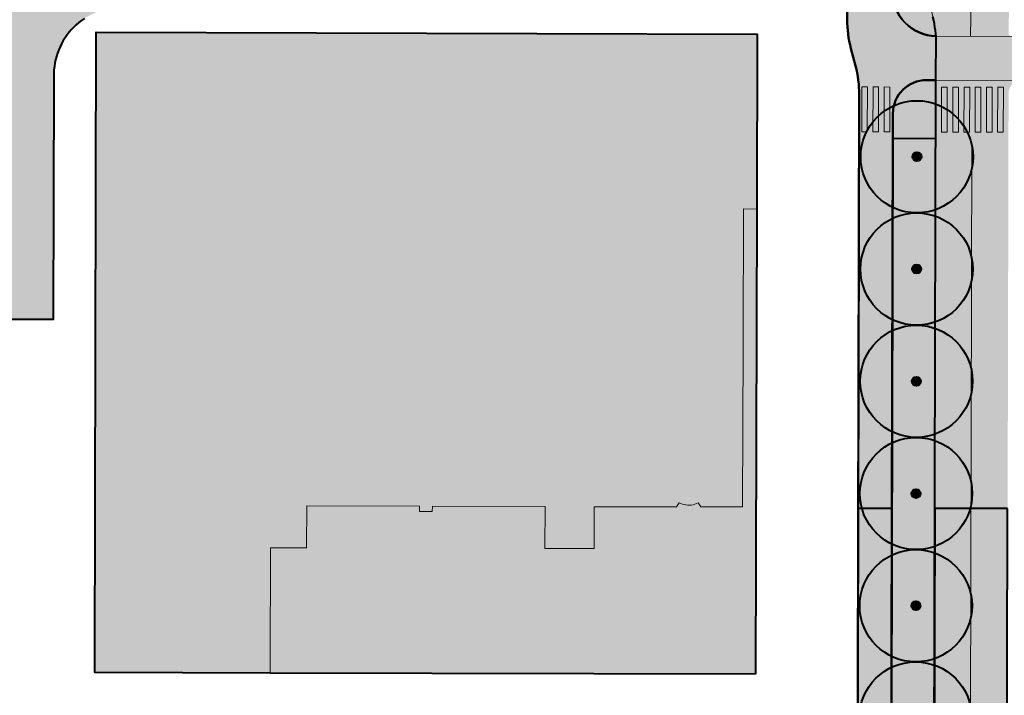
# Model space of a CAD drawing. Header units: metres. Extents: x 118946 to 119657, y 483154 to 483542.
# Tile 8 of 73: x 119099 to 119187, y 483247 to 483307. Entities that reach past the tile are written whole.
import ezdxf

# ---------------------------------------------------------------- set-up
doc = ezdxf.new("R2010")
doc.units = ezdxf.units.M
doc.header["$LTSCALE"] = 500
doc.header["$MEASUREMENT"] = 0
doc.linetypes.add('DGN Style 2', pattern=[25.238606, 15.143164, -10.095443])
for name, color, linetype, lineweight in [('B-PV-GR-BOOM-S', 95, 'Continuous', 40), ('N-PV-OG-BEBOUWING_OP MAAIVELD-G', 7, 'Continuous', 0), ('N-PV-OG-BEBOUWING_OVERBOUWING-G', 9, 'DGN Style 2', 0), ('N-PV-VH-KANTOPSLUITING_OPSLUITBAND_100X200-G', 8, 'Continuous', 0), ('N-PV-VH-KANTOPSLUITING_TROTTOIRBAND_180 200-G', 8, 'Continuous', 0), ('N-PV-VH-KANTOPSLUITING_TROTTOIRBAND_280 300-G', 8, 'Continuous', 0)]:
    doc.layers.add(name, color=color, linetype=linetype, lineweight=lineweight)
for name, color, linetype, lineweight, true_color in [('N-PV-AL-FILL_BEBOUWING-O', 7, 'Continuous', 0, 0xffffff), ('N-PV-AL-FILL_FIETSPAD-O', 7, 'Continuous', 40, 0xe67777), ('N-PV-AL-FILL_OVERBOUWING-O', 7, 'Continuous', 0, 0xffffff), ('N-PV-AL-FILL_VERHARDING-O', 7, 'Continuous', 40, 0xe8e8e8), ('N-PV-AL-FILL_WEG-O', 7, 'Continuous', 40, 0xc8c8c8), ('N-PV-VW-MARKERING_DWARS_OVERSTEEK_VOETGANGERS-G', 7, 'Continuous', 0, 0xfafafa), ('N-PV-VW-MARKERING_LANGS_STREEP_13_010-G', 7, 'Continuous', 0, 0xfafafa)]:
    doc.layers.add(name, color=color, linetype=linetype, lineweight=lineweight, true_color=true_color)

# ---------------------------------------------------------------- blocks, each defined once
blk = doc.blocks.new('SGR-BOOM001_BOVENAANZICHT')
at = {"layer": 'B-PV-GR-BOOM-S', "ltscale": 0.001, "transparency": 33554585}
h = blk.add_hatch(color=256, dxfattribs=at)
edge = h.paths.add_edge_path()
edge.add_arc((0, 0), 5, 0, 360)
h = blk.add_hatch(color=256, dxfattribs=at)
edge = h.paths.add_edge_path()
edge.add_arc((0, 0), 0.4, 0, 360)
for radius in [5, 0.4]:
    blk.add_circle((0, 0), radius, dxfattribs=at)

msp = doc.modelspace()

# ---------------------------------------------------------------- hatches: boundary and pattern name
at = {"layer": 'N-PV-AL-FILL_BEBOUWING-O', "ltscale": 0.001}
msp.add_hatch(color=256, dxfattribs=at).paths.add_polyline_path([(119121.527, 483249.238), (119105.914, 483249.274), (119105.916, 483250), (119106.034, 483306.319), (119164.871, 483306.161), (119164.83, 483290.578), (119163.647, 483290.581), (119163.617, 483278.847), (119163.616, 483278.344), (119163.579, 483264.036), (119159.857, 483264.035), (119159.609, 483264.396), (119159.464, 483264.328), (119159.315, 483264.274), (119159.161, 483264.233), (119159.004, 483264.205), (119158.845, 483264.192), (119158.686, 483264.193), (119158.527, 483264.208), (119158.371, 483264.237), (119158.217, 483264.28), (119158.068, 483264.336), (119157.925, 483264.405), (119157.677, 483264.046), (119150.357, 483264.05), (119150.346, 483260.318), (119145.971, 483260.334), (119145.983, 483264.064), (119135.973, 483264.095), (119135.947, 483263.628), (119134.821, 483263.632), (119134.823, 483264.098), (119124.766, 483264.139), (119124.751, 483260.377), (119121.555, 483260.405), (119121.529, 483250)])
at = {"layer": 'N-PV-AL-FILL_FIETSPAD-O', "ltscale": 0.001}
for points in [[(119172.891, 483307.446, 0.064794), (119173.218, 483304.886), (119173.627, 483303.329, -0.064794), (119173.954, 483300.769), (119173.872, 483263.917), (119176.872, 483263.91), (119176.945, 483296.88), (119176.95, 483299.064, -0.414213), (119179.957, 483302.057), (119180.791, 483302.055), (119180.801, 483305.919), (119180.796, 483305.978, -0.407513), (119176.897, 483309.986), (119176.902, 483312.36), (119176.764, 483312.407), (119176.537, 483312.541), (119176.303, 483312.664), (119176.064, 483312.775), (119175.82, 483312.875), (119175.572, 483312.963), (119175.319, 483313.039), (119174.993, 483313.123), (119174.664, 483313.195), (119174.332, 483313.254), (119173.998, 483313.301), (119173.663, 483313.335), (119173.327, 483313.356), (119172.99, 483313.365), (119172.937, 483313.374), (119172.904, 483313.374)], [(119173.314, 483170.929, -0.412127), (119177.323, 483174.892), (119178.216, 483174.89, 0.070882), (119179.792, 483177.886), (119176.096, 483177.895, -0.552307), (119175.647, 483178.612, 0.112383), (119176.691, 483183.155), (119176.872, 483263.91), (119173.872, 483263.917), (119173.692, 483183.161, -0.415065), (119166.153, 483175.678), (119137.195, 483175.827), (119137.188, 483172.827), (119166.138, 483172.678, 0.085491), (119169.653, 483173.265, -0.517129), (119170.318, 483172.792), (119170.312, 483170.056, 0.065416)]]:
    msp.add_hatch(color=256, dxfattribs=at).paths.add_polyline_path(points)
at = {"layer": 'N-PV-AL-FILL_OVERBOUWING-O'}
msp.add_hatch(color=256, dxfattribs=at).paths.add_polyline_path([(119164.712, 483249.14), (119121.527, 483249.238), (119121.529, 483250), (119121.555, 483260.405), (119124.751, 483260.377), (119124.766, 483264.139), (119134.823, 483264.098), (119134.821, 483263.632), (119135.947, 483263.628), (119135.973, 483264.095), (119145.983, 483264.064), (119145.971, 483260.334), (119150.346, 483260.318), (119150.357, 483264.05), (119157.677, 483264.046), (119157.925, 483264.405), (119158.068, 483264.336), (119158.217, 483264.28), (119158.371, 483264.237), (119158.527, 483264.208), (119158.686, 483264.193), (119158.845, 483264.192), (119159.004, 483264.205), (119159.161, 483264.233), (119159.315, 483264.274), (119159.464, 483264.328), (119159.609, 483264.396), (119159.857, 483264.035), (119163.579, 483264.036), (119163.616, 483278.344), (119163.617, 483278.847), (119163.647, 483290.581), (119164.83, 483290.578)])
at = {"layer": 'N-PV-AL-FILL_VERHARDING-O', "ltscale": 0.001}
for points in [[(119176.897, 483309.986, 0.407513), (119180.796, 483305.978), (119180.777, 483306.197), (119180.744, 483306.474), (119180.702, 483306.749), (119180.654, 483307.066), (119180.594, 483307.381), (119180.524, 483307.693), (119180.442, 483308.003), (119180.351, 483308.31), (119180.217, 483308.638), (119180.071, 483308.961), (119179.91, 483309.278), (119179.737, 483309.587), (119179.551, 483309.889), (119179.353, 483310.183), (119179.142, 483310.469), (119178.92, 483310.745), (119178.686, 483311.012), (119178.463, 483311.235), (119178.229, 483311.447), (119177.986, 483311.648), (119177.734, 483311.838), (119177.473, 483312.016), (119176.998, 483312.328), (119176.902, 483312.36)], [(119179.957, 483302.057, 0.414213), (119176.95, 483299.064), (119176.945, 483296.88), (119176.691, 483183.155, -0.112383), (119175.647, 483178.612, 0.552307), (119176.096, 483177.895), (119179.792, 483177.886, 0.085269), (119180.489, 483181.89), (119180.791, 483302.055)], [(119176.95, 483299.064), (119176.945, 483296.88), (119180.778, 483296.871), (119180.791, 483302.055), (119179.957, 483302.057, 0.414213)]]:
    msp.add_hatch(color=256, dxfattribs=at).paths.add_polyline_path(points)
at = {"layer": 'N-PV-AL-FILL_WEG-O', "ltscale": 0.001}
h = msp.add_hatch(color=256, dxfattribs=at)
h.paths.add_polyline_path([(119194.157, 483327.623, 0.157893), (119187.117, 483325.36), (119186.044, 483324.587, -0.15789), (119179.005, 483322.325), (119176.924, 483322.329), (119172.924, 483322.338), (119168.424, 483322.348), (119138.789, 483322.414), (119138.789, 483322.381), (119139.636, 483322.381), (119139.636, 483321.781), (119139.636, 483320.581), (119139.636, 483319.381), (119139.636, 483318.181), (119139.636, 483316.981), (119139.636, 483315.781), (119139.636, 483314.581), (119139.636, 483313.381), (119138.789, 483313.381), (119138.789, 483312.976), (119138.576, 483312.976), (119138.529, 483312.976), (119138.359, 483312.976), (119138.344, 483312.976), (119138.317, 483312.976, -0.312963), (119138.036, 483312.781), (119137.736, 483312.781), (119137.501, 483312.781), (119137.491, 483308.635), (119150.739, 483308.666), (119151.215, 483308.719), (119151.69, 483308.786), (119152.163, 483308.867), (119152.633, 483308.961), (119153.1, 483309.07), (119153.564, 483309.192), (119154.024, 483309.328), (119154.479, 483309.477), (119154.931, 483309.639), (119155.377, 483309.815), (119156.267, 483310.173), (119157.163, 483310.517), (119158.064, 483310.848), (119158.571, 483310.997), (119159.083, 483311.132), (119159.599, 483311.251), (119160.117, 483311.355), (119160.639, 483311.444), (119161.163, 483311.517), (119161.689, 483311.575), (119162.216, 483311.618), (119163.903, 483311.615), (119163.903, 483313.345), (119172.904, 483313.374), (119172.937, 483313.374), (119172.99, 483313.365), (119173.327, 483313.356), (119173.663, 483313.335), (119173.998, 483313.301), (119174.332, 483313.254), (119174.664, 483313.195), (119174.993, 483313.123), (119175.319, 483313.039), (119175.572, 483312.963), (119175.82, 483312.875), (119176.064, 483312.775), (119176.303, 483312.664), (119176.537, 483312.541), (119176.764, 483312.407), (119176.902, 483312.36), (119176.998, 483312.328), (119177.473, 483312.016), (119177.734, 483311.838), (119177.986, 483311.648), (119178.229, 483311.447), (119178.463, 483311.235), (119178.686, 483311.012), (119178.92, 483310.745), (119179.142, 483310.469), (119179.353, 483310.183), (119179.551, 483309.889), (119179.737, 483309.587), (119179.91, 483309.278), (119180.071, 483308.961), (119180.217, 483308.638), (119180.351, 483308.31), (119180.442, 483308.003), (119180.524, 483307.693), (119180.594, 483307.381), (119180.654, 483307.066), (119180.702, 483306.749), (119180.744, 483306.474), (119180.777, 483306.197), (119180.796, 483305.978), (119180.801, 483305.919), (119180.791, 483302.055), (119180.778, 483296.871), (119180.695, 483263.902), (119187.172, 483263.887), (119187.245, 483296.84), (119187.254, 483300.857, -1), (119189.754, 483300.851), (119189.745, 483296.835), (119189.672, 483263.882), (119196.172, 483263.867), (119196.245, 483296.82), (119196.257, 483302.02), (119196.266, 483305.942), (119196.266, 483306.118, -0.414213), (119208.293, 483318.091), (119268.029, 483317.958), (119268.036, 483320.857), (119260.881, 483320.873, -1), (119260.888, 483324.123), (119268.043, 483324.107), (119268.051, 483327.458), (119255.778, 483327.485), (119255.628, 483327.486), (119255.278, 483327.486), (119254.778, 483327.487), (119254.278, 483327.489), (119253.778, 483327.49), (119253.278, 483327.491), (119252.778, 483327.492), (119252.278, 483327.493), (119251.778, 483327.494), (119251.278, 483327.495), (119250.778, 483327.496), (119250.278, 483327.497), (119249.778, 483327.499), (119249.278, 483327.5), (119248.778, 483327.501), (119248.278, 483327.502), (119247.778, 483327.503), (119247.278, 483327.504), (119246.778, 483327.505), (119246.278, 483327.506), (119245.778, 483327.508), (119245.278, 483327.509), (119244.778, 483327.51), (119244.278, 483327.511), (119243.778, 483327.512), (119243.278, 483327.513), (119242.778, 483327.514), (119242.278, 483327.515), (119241.778, 483327.516), (119241.278, 483327.518), (119240.778, 483327.519), (119240.428, 483327.519), (119240.278, 483327.52)])
h.paths.add_polyline_path([(119192.902, 483320.968, -0.170905), (119202.307, 483324.255), (119211.653, 483324.234, -1), (119211.646, 483320.984), (119208.3, 483320.992, 0.016253), (119207.309, 483320.962), (119193.245, 483320.078, -0.732766)])
h.paths.add_polyline_path([(119187.266, 483306.206), (119187.268, 483307.088, -0.047195), (119187.54, 483309.9, -0.806977), (119189.495, 483309.943, -0.059327), (119189.769, 483307.594), (119189.766, 483306.2, -0.414214), (119189.516, 483305.951), (119187.516, 483305.955, -0.414214)])
h = msp.add_hatch(color=256, dxfattribs=at)
h.paths.add_polyline_path([(119105.236, 483322.981), (119052.583, 483323.099), (119052.548, 483318.495), (119061.878, 483318.4), (119061.831, 483280.815), (119097.485, 483280.746), (119102.198, 483280.724), (119102.262, 483302.057), (119102.248, 483302.362), (119102.25, 483302.668), (119102.267, 483302.973), (119102.3, 483303.278), (119102.348, 483303.58), (119102.41, 483303.879), (119102.488, 483304.175), (119102.581, 483304.467), (119102.688, 483304.753), (119102.809, 483305.034), (119102.944, 483305.308), (119103.093, 483305.576), (119103.255, 483305.835), (119103.43, 483306.086), (119103.618, 483306.328), (119103.817, 483306.56), (119104.027, 483306.782), (119104.249, 483306.993), (119104.481, 483307.192), (119104.722, 483307.38), (119104.973, 483307.555), (119105.232, 483307.718), (119105.499, 483307.867), (119105.773, 483308.003), (119106.054, 483308.125), (119106.34, 483308.232), (119106.631, 483308.325), (119106.927, 483308.404), (119107.226, 483308.467), (119107.528, 483308.515), (119107.832, 483308.548), (119108.138, 483308.566), (119137.491, 483308.635), (119137.501, 483312.781), (119135.836, 483312.781), (119134.036, 483312.781), (119132.236, 483312.781), (119130.436, 483312.781), (119128.636, 483312.781), (119126.836, 483312.781), (119125.036, 483312.781), (119123.236, 483312.781), (119121.436, 483312.781), (119119.636, 483312.781), (119117.836, 483312.781), (119116.036, 483312.781), (119114.386, 483312.781), (119114.386, 483311.831), (119114.086, 483311.831), (119114.086, 483312.781), (119112.436, 483312.781), (119110.636, 483312.781), (119108.836, 483312.781), (119107.036, 483312.781), (119105.236, 483312.781, -1)])
h.paths.add_polyline_path([(119081.386, 483283.784), (119070.601, 483283.807), (119070.35, 483283.814), (119070.099, 483283.837), (119069.851, 483283.876), (119069.605, 483283.931), (119069.363, 483284), (119069.127, 483284.085), (119068.896, 483284.185), (119068.671, 483284.299), (119068.455, 483284.426), (119068.247, 483284.567), (119068.048, 483284.721), (119067.859, 483284.887), (119067.681, 483285.065), (119067.514, 483285.253), (119067.36, 483285.452), (119067.218, 483285.66), (119067.09, 483285.876), (119066.976, 483286.1), (119066.875, 483286.331), (119066.79, 483286.567), (119066.72, 483286.809), (119066.665, 483287.054), (119066.625, 483287.303), (119066.601, 483287.553), (119066.593, 483287.804), (119066.601, 483288.056), (119066.625, 483288.306), (119066.664, 483288.554), (119066.719, 483288.8), (119066.789, 483289.041), (119066.874, 483289.278), (119066.974, 483289.509), (119067.088, 483289.733), (119067.216, 483289.95), (119067.357, 483290.158), (119067.511, 483290.356), (119067.678, 483290.545), (119067.855, 483290.723), (119068.044, 483290.889), (119068.243, 483291.043), (119068.451, 483291.184), (119068.667, 483291.312), (119068.892, 483291.426), (119069.122, 483291.526), (119069.359, 483291.611), (119069.601, 483291.681), (119069.846, 483291.736), (119070.095, 483291.775), (119070.345, 483291.799), (119070.596, 483291.806), (119081.403, 483291.803)])
msp.add_hatch(color=256, dxfattribs=at).paths.add_polyline_path([(119187.011, 483191.712), (119180.513, 483191.727), (119180.695, 483263.902), (119187.172, 483263.887)])
at = {"layer": 'N-PV-VW-MARKERING_DWARS_OVERSTEEK_VOETGANGERS-G'}
for points in [[(119174.677, 483297.451), (119174.177, 483297.452), (119174.186, 483301.452), (119174.686, 483301.451)], [(119175.677, 483297.449), (119175.177, 483297.45), (119175.186, 483301.45), (119175.686, 483301.449)], [(119176.677, 483297.446), (119176.177, 483297.448), (119176.186, 483301.448), (119176.686, 483301.446)], [(119181.783, 483297.435), (119181.283, 483297.436), (119181.292, 483301.436), (119181.792, 483301.435)], [(119182.783, 483297.433), (119182.283, 483297.434), (119182.292, 483301.434), (119182.792, 483301.433)], [(119183.783, 483297.431), (119183.283, 483297.432), (119183.292, 483301.432), (119183.792, 483301.431)], [(119184.783, 483297.428), (119184.283, 483297.429), (119184.292, 483301.429), (119184.792, 483301.428)], [(119185.783, 483297.426), (119185.283, 483297.427), (119185.292, 483301.427), (119185.792, 483301.426)], [(119186.783, 483297.424), (119186.283, 483297.425), (119186.292, 483301.425), (119186.792, 483301.424)]]:
    msp.add_hatch(color=253, dxfattribs=at).paths.add_polyline_path(points)

# ---------------------------------------------------------------- linework, layer by layer
at = {"layer": 'N-PV-AL-FILL_BEBOUWING-O', "ltscale": 0.001, "flags": 128}
msp.add_lwpolyline([(119121.529, 483250), (119121.555, 483260.405), (119124.751, 483260.377), (119124.766, 483264.139), (119134.823, 483264.098), (119134.821, 483263.632), (119135.947, 483263.628), (119135.973, 483264.095), (119145.983, 483264.064), (119145.971, 483260.334), (119150.346, 483260.318), (119150.357, 483264.05), (119157.677, 483264.046), (119157.925, 483264.405), (119158.068, 483264.336), (119158.217, 483264.28), (119158.371, 483264.237), (119158.527, 483264.208), (119158.686, 483264.193), (119158.845, 483264.192), (119159.004, 483264.205), (119159.161, 483264.233), (119159.315, 483264.274), (119159.464, 483264.328), (119159.609, 483264.396), (119159.857, 483264.035), (119163.579, 483264.036), (119163.616, 483278.344), (119163.617, 483278.847), (119163.647, 483290.581), (119164.83, 483290.578), (119164.871, 483306.161), (119106.034, 483306.319), (119105.916, 483250), (119105.914, 483249.274), (119121.527, 483249.238), (119121.529, 483250)], close=True, dxfattribs=at)
at = {"layer": 'N-PV-AL-FILL_FIETSPAD-O', "ltscale": 0.001, "flags": 128}
msp.add_lwpolyline([(119172.904, 483313.374), (119172.891, 483307.446), (119172.891, 483307.446, 0.064794), (119173.218, 483304.886), (119173.627, 483303.329, -0.064794), (119173.954, 483300.769), (119173.872, 483263.917), (119176.872, 483263.91), (119176.945, 483296.88), (119176.95, 483299.064, -0.414213), (119179.957, 483302.057), (119180.791, 483302.055), (119180.801, 483305.919), (119180.796, 483305.978, -0.407513), (119176.897, 483309.986)], format="xyb", dxfattribs=at)
msp.add_lwpolyline([(119173.314, 483170.929, -0.412127), (119177.323, 483174.892), (119178.216, 483174.89, 0.070882), (119179.792, 483177.886), (119176.096, 483177.895, -0.552307), (119175.647, 483178.612, 0.112383), (119176.691, 483183.155), (119176.872, 483263.91), (119173.872, 483263.917), (119173.692, 483183.161, -0.415065), (119166.153, 483175.678), (119137.195, 483175.827), (119137.188, 483172.827), (119166.138, 483172.678, 0.085491), (119169.653, 483173.265, -0.517129), (119170.318, 483172.792), (119170.312, 483170.056, 0.065416), (119173.314, 483170.929)], format="xyb", close=True, dxfattribs=at)
at = {"layer": 'N-PV-AL-FILL_OVERBOUWING-O', "flags": 128}
msp.add_lwpolyline([(119124.766, 483264.139), (119124.751, 483260.377), (119121.555, 483260.405), (119121.529, 483250), (119121.527, 483249.238), (119164.712, 483249.14), (119164.83, 483290.578), (119163.647, 483290.581), (119163.617, 483278.847), (119163.616, 483278.344), (119163.579, 483264.036), (119159.857, 483264.035), (119159.609, 483264.396), (119159.464, 483264.328), (119159.315, 483264.274), (119159.161, 483264.233), (119159.004, 483264.205), (119158.845, 483264.192), (119158.686, 483264.193), (119158.527, 483264.208), (119158.371, 483264.237), (119158.217, 483264.28), (119158.068, 483264.336), (119157.925, 483264.405), (119157.677, 483264.046), (119150.357, 483264.05), (119150.346, 483260.318), (119145.971, 483260.334), (119145.983, 483264.064), (119135.973, 483264.095), (119135.947, 483263.628), (119134.821, 483263.632), (119134.823, 483264.098), (119124.766, 483264.139)], close=True, dxfattribs=at)
at = {"layer": 'N-PV-AL-FILL_VERHARDING-O', "ltscale": 0.001, "flags": 128}
for points in [[(119173.692, 483183.161), (119173.954, 483300.769, 0.064794), (119173.627, 483303.329), (119173.218, 483304.886, -0.064794), (119172.891, 483307.446), (119172.904, 483313.374)], [(119176.897, 483309.986, 0.407513), (119180.796, 483305.978), (119180.777, 483306.197), (119180.744, 483306.474), (119180.702, 483306.749), (119180.654, 483307.066), (119180.594, 483307.381), (119180.524, 483307.693)]]:
    msp.add_lwpolyline(points, format="xyb", dxfattribs=at)
msp.add_lwpolyline([(119104.973, 483307.555), (119104.722, 483307.38), (119104.481, 483307.192), (119104.249, 483306.993), (119104.027, 483306.782), (119103.817, 483306.56), (119103.618, 483306.328), (119103.43, 483306.086), (119103.255, 483305.835), (119103.093, 483305.576), (119102.944, 483305.308), (119102.809, 483305.034), (119102.688, 483304.753), (119102.581, 483304.467), (119102.488, 483304.175), (119102.41, 483303.879), (119102.348, 483303.58), (119102.3, 483303.278), (119102.267, 483302.973), (119102.25, 483302.668), (119102.248, 483302.362), (119102.262, 483302.057), (119102.198, 483280.724), (119097.485, 483280.746)], dxfattribs=at)
msp.add_lwpolyline([(119164.712, 483249.14), (119121.527, 483249.238), (119105.914, 483249.274), (119105.916, 483250), (119106.034, 483306.319), (119164.871, 483306.161), (119164.83, 483290.578), (119164.712, 483249.14)], close=True, dxfattribs=at)
for points in [[(119179.957, 483302.057, 0.414213), (119176.95, 483299.064), (119176.945, 483296.88), (119176.691, 483183.155, -0.112383), (119175.647, 483178.612, 0.552307), (119176.096, 483177.895), (119179.792, 483177.886, 0.085269), (119180.489, 483181.89), (119180.791, 483302.055), (119179.957, 483302.057)], [(119176.95, 483299.064), (119176.945, 483296.88), (119176.945, 483296.88), (119180.778, 483296.871), (119180.791, 483302.055), (119179.957, 483302.057, 0.414213), (119176.95, 483299.064)]]:
    msp.add_lwpolyline(points, format="xyb", close=True, dxfattribs=at)
at = {"layer": 'N-PV-AL-FILL_WEG-O', "ltscale": 0.001, "flags": 128}
msp.add_lwpolyline([(119187.172, 483263.887), (119180.695, 483263.902), (119180.513, 483191.727), (119187.011, 483191.712), (119187.172, 483263.887)], close=True, dxfattribs=at)
at = {"layer": 'N-PV-OG-BEBOUWING_OP MAAIVELD-G', "flags": 128}
msp.add_lwpolyline([(119121.527, 483249.238), (119121.529, 483250), (119121.555, 483260.405), (119124.751, 483260.377), (119124.766, 483264.139), (119134.823, 483264.098), (119134.821, 483263.632), (119135.947, 483263.628), (119135.973, 483264.095), (119145.983, 483264.064), (119145.971, 483260.334), (119150.346, 483260.318), (119150.357, 483264.05), (119157.677, 483264.046), (119157.925, 483264.405), (119158.068, 483264.336), (119158.217, 483264.28), (119158.371, 483264.237), (119158.527, 483264.208), (119158.686, 483264.193), (119158.845, 483264.192), (119159.004, 483264.205), (119159.161, 483264.233), (119159.315, 483264.274), (119159.464, 483264.328), (119159.609, 483264.396), (119159.857, 483264.035), (119163.579, 483264.036), (119163.616, 483278.344), (119163.617, 483278.847), (119163.647, 483290.581), (119164.83, 483290.578), (119164.871, 483306.161), (119106.034, 483306.319), (119105.916, 483250), (119105.914, 483249.274), (119121.527, 483249.238)], close=True, dxfattribs=at)
at = {"layer": 'N-PV-OG-BEBOUWING_OVERBOUWING-G', "flags": 128}
msp.add_lwpolyline([(119164.83, 483290.578), (119163.647, 483290.581), (119163.617, 483278.847), (119163.616, 483278.344), (119163.579, 483264.036), (119159.857, 483264.035), (119159.609, 483264.396), (119159.464, 483264.328), (119159.315, 483264.274), (119159.161, 483264.233), (119159.004, 483264.205), (119158.845, 483264.192), (119158.686, 483264.193), (119158.527, 483264.208), (119158.371, 483264.237), (119158.217, 483264.28), (119158.068, 483264.336), (119157.925, 483264.405), (119157.677, 483264.046), (119150.357, 483264.05), (119150.346, 483260.318), (119145.971, 483260.334), (119145.983, 483264.064), (119135.973, 483264.095), (119135.947, 483263.628), (119134.821, 483263.632), (119134.823, 483264.098), (119124.766, 483264.139), (119124.751, 483260.377), (119121.555, 483260.405), (119121.529, 483250), (119121.527, 483249.238), (119164.712, 483249.14), (119164.83, 483290.578)], close=True, dxfattribs=at)
at = {"layer": 'N-PV-VH-KANTOPSLUITING_OPSLUITBAND_100X200-G'}
for p, q in [((119172.904, 483313.374), (119172.891, 483307.446)), ((119173.218, 483304.886), (119173.627, 483303.329)), ((119179.957, 483302.057), (119180.791, 483302.055)), ((119173.954, 483300.769), (119173.692, 483183.161)), ((119176.691, 483183.155), (119176.95, 483299.064)), ((119176.945, 483296.88), (119180.778, 483296.871))]:
    msp.add_line(p, q, dxfattribs=at)
at = {"layer": 'N-PV-VH-KANTOPSLUITING_OPSLUITBAND_100X200-G', "extrusion": (0, 0, -1)}
for centre, radius, start, end in [((-119180.897, 483309.977), 4, 271.44183, 0.12792), ((-119163.954, 483300.791), 10, 165.29886, 180.12791), ((-119179.95, 483299.057), 3, 0.12792, 90.12788)]:
    msp.add_arc(centre, radius, start, end, dxfattribs=at)
at = {"layer": 'N-PV-VH-KANTOPSLUITING_OPSLUITBAND_100X200-G'}
msp.add_arc((119182.891, 483307.424), 10, 179.87208, 194.70114, dxfattribs=at)
at = {"layer": 'N-PV-VH-KANTOPSLUITING_TROTTOIRBAND_180 200-G', "flags": 128}
for points in [[(119176.998, 483312.328), (119177.473, 483312.016), (119177.734, 483311.838), (119177.986, 483311.648), (119178.229, 483311.447), (119178.463, 483311.235), (119178.686, 483311.012), (119178.92, 483310.745), (119179.142, 483310.469), (119179.353, 483310.183), (119179.551, 483309.889), (119179.737, 483309.587), (119179.91, 483309.278), (119180.071, 483308.961), (119180.217, 483308.638), (119180.351, 483308.31), (119180.442, 483308.003), (119180.524, 483307.693), (119180.594, 483307.381), (119180.654, 483307.066), (119180.702, 483306.749), (119180.744, 483306.474), (119180.777, 483306.197), (119180.801, 483305.919)], [(119097.485, 483280.746), (119102.198, 483280.724), (119102.262, 483302.057), (119102.248, 483302.362), (119102.25, 483302.668), (119102.267, 483302.973), (119102.3, 483303.278), (119102.348, 483303.58), (119102.41, 483303.879), (119102.488, 483304.175), (119102.581, 483304.467), (119102.688, 483304.753), (119102.809, 483305.034), (119102.944, 483305.308), (119103.093, 483305.576), (119103.255, 483305.835), (119103.43, 483306.086), (119103.618, 483306.328), (119103.817, 483306.56), (119104.027, 483306.782), (119104.249, 483306.993), (119104.481, 483307.192), (119104.722, 483307.38), (119104.973, 483307.555)]]:
    msp.add_lwpolyline(points, dxfattribs=at)
at = {"layer": 'N-PV-VH-KANTOPSLUITING_TROTTOIRBAND_280 300-G', "flags": 128}
msp.add_lwpolyline([(119180.801, 483305.919), (119180.489, 483181.89, -0.415065), (119168.427, 483169.917), (119063.526, 483170.455), (119058.52, 483170.481), (118998.087, 483170.702, -0.027767), (118987.008, 483171.358), (118983.468, 483171.766), (118969.407, 483173.327, 0.027756), (118958.33, 483173.937), (118946.307, 483173.939)], format="xyb", dxfattribs=at)
at = {"layer": 'N-PV-VW-MARKERING_DWARS_OVERSTEEK_VOETGANGERS-G', "flags": 128}
for points in [[(119174.677, 483297.451), (119174.686, 483301.451), (119174.186, 483301.452), (119174.177, 483297.452), (119174.677, 483297.451)], [(119175.677, 483297.449), (119175.686, 483301.449), (119175.186, 483301.45), (119175.177, 483297.45), (119175.677, 483297.449)], [(119176.677, 483297.446), (119176.686, 483301.446), (119176.186, 483301.448), (119176.177, 483297.448), (119176.677, 483297.446)], [(119181.783, 483297.435), (119181.792, 483301.435), (119181.292, 483301.436), (119181.283, 483297.436), (119181.783, 483297.435)], [(119182.783, 483297.433), (119182.792, 483301.433), (119182.292, 483301.434), (119182.283, 483297.434), (119182.783, 483297.433)], [(119183.783, 483297.431), (119183.792, 483301.431), (119183.292, 483301.432), (119183.283, 483297.432), (119183.783, 483297.431)], [(119184.783, 483297.428), (119184.792, 483301.428), (119184.292, 483301.429), (119184.283, 483297.429), (119184.783, 483297.428)], [(119185.783, 483297.426), (119185.792, 483301.426), (119185.292, 483301.427), (119185.283, 483297.427), (119185.783, 483297.426)], [(119186.783, 483297.424), (119186.792, 483301.424), (119186.292, 483301.425), (119186.283, 483297.425), (119186.783, 483297.424)]]:
    msp.add_lwpolyline(points, close=True, dxfattribs=at)
at = {"layer": 'N-PV-VW-MARKERING_LANGS_STREEP_13_010-G'}
for p, q in [((119183.927, 483310.374), (119183.861, 483305.959)), ((119180.438, 483305.978), (119197.335, 483305.94)), ((119180.266, 483302.051), (119196.506, 483302.014)), ((119183.746, 483185.31), (119183.994, 483296.48))]:
    msp.add_line(p, q, dxfattribs=at)

# ---------------------------------------------------------------- block references
at = {"layer": 'B-PV-GR-BOOM-S', "ltscale": 0.001, "transparency": 33554585}
for p in [(119179.09, 483295.23), (119179.07, 483285.23), (119179.05, 483275.23), (119179.02, 483265.23), (119179, 483255.23), (119178.98, 483245.23)]:
    msp.add_blockref('SGR-BOOM001_BOVENAANZICHT', p, dxfattribs=at)

doc.saveas('drawing.dxf')
